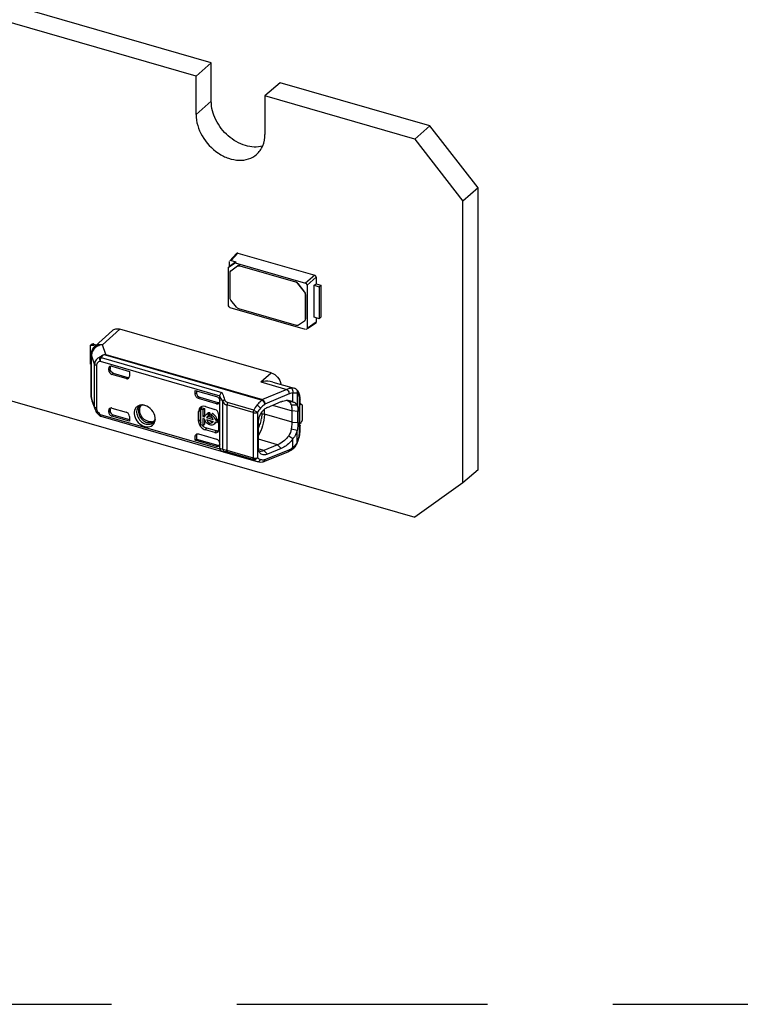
# Model space of a CAD drawing. Header units: millimetres. Extents: x 0 to 210, y 0 to 297.
# Tile 39 of 59: x 120.08 to 125.65, y 207.68 to 215.29. Entities that reach past the tile are written whole.
import ezdxf

# ---------------------------------------------------------------- set-up
doc = ezdxf.new("R2010")
doc.units = ezdxf.units.MM
doc.header["$LTSCALE"] = 19.36
doc.linetypes.add('PHANTOM', pattern=[0.8, 0.45, -0.05, 0.1, -0.05, 0.1, -0.05])
doc.layers.get('0').update_dxf_attribs({"linetype": 'CONTINUOUS'})
doc.layers.add('DEFAULT_3', color=7, linetype='PHANTOM')

msp = doc.modelspace()

# ---------------------------------------------------------------- linework, layer by layer
at = {"color": 7, "linetype": 'Continuous'}
for p, q in [((54.71894, 231.19325), (123.13495, 211.44325)), ((121.56405, 214.95256), (106.6313, 219.26327)), ((121.4462, 214.85049), (106.51344, 219.1612)), ((121.56405, 214.95256), (121.4462, 214.85049)), ((121.56405, 214.65563), (121.56405, 214.95256)), ((121.4462, 214.55357), (121.4462, 214.85049)), ((122.09604, 214.79898), (121.97818, 214.69692)), ((123.2528, 214.46506), (122.09604, 214.79898)), ((123.13495, 214.36299), (121.97818, 214.69692)), ((121.97818, 214.69692), (121.97818, 214.39999)), ((123.2528, 214.46506), (123.13495, 214.36299)), ((123.62396, 213.98676), (123.2528, 214.46506)), ((123.13495, 214.36299), (123.5061, 213.88469)), ((123.62396, 213.98676), (123.5061, 213.88469)), ((123.62396, 211.80932), (123.62396, 213.98676)), ((123.5061, 211.70726), (123.5061, 213.88469)), ((121.75834, 213.48099), (121.70657, 213.42427)), ((121.71658, 213.42649), (121.76815, 213.48327)), ((121.71658, 213.42649), (121.75486, 213.41533)), ((121.76815, 213.48327), (122.36248, 213.3117)), ((121.6976, 213.37338), (121.7044, 213.37932)), ((121.69766, 213.37331), (121.74749, 213.40875)), ((121.69777, 213.07656), (121.69766, 213.37331)), ((121.70434, 213.37939), (121.70423, 213.41771)), ((121.75486, 213.41533), (121.70434, 213.37939)), ((121.71618, 213.34661), (121.71475, 213.34537)), ((121.71477, 213.34535), (121.71596, 213.34632)), ((121.71596, 213.34632), (121.76754, 213.38323)), ((121.75492, 213.41526), (121.74743, 213.40883)), ((121.74749, 213.40875), (122.29164, 213.25155)), ((121.78361, 213.38419), (122.2141, 213.25992)), ((121.78504, 213.38543), (122.21553, 213.26115)), ((121.70872, 213.1399), (121.70872, 213.33092)), ((122.36248, 213.3117), (122.29164, 213.25155)), ((122.30399, 213.23564), (122.37462, 213.29605)), ((122.37462, 213.29605), (122.37462, 213.24632)), ((122.2316, 213.24762), (122.28294, 213.18145)), ((122.28437, 213.18269), (122.23303, 213.24885)), ((122.30399, 213.23564), (122.30399, 212.90156)), ((122.35903, 213.23416), (122.37462, 213.24632)), ((122.35903, 213.23416), (122.39653, 213.22334)), ((122.35903, 212.98673), (122.35903, 213.23416)), ((122.37462, 213.24632), (122.41096, 213.23583)), ((122.39653, 213.22334), (122.41096, 213.23583)), ((122.39653, 213.22334), (122.39653, 212.9759)), ((122.41096, 213.23583), (122.41096, 212.9884)), ((121.75935, 213.0644), (121.71596, 213.12031)), ((122.29019, 213.16186), (122.29019, 212.97324)), ((122.29162, 213.1631), (122.29162, 212.97447)), ((122.29164, 212.89277), (121.71013, 213.06064)), ((122.22087, 212.92392), (121.77685, 213.0521)), ((122.39653, 212.9759), (122.35903, 212.98673)), ((122.37462, 212.98223), (122.37462, 212.94916)), ((122.39653, 212.9759), (122.41096, 212.9884)), ((122.02657, 212.55768), (120.85812, 212.89498)), ((122.28294, 212.95783), (122.23836, 212.92612)), ((122.28414, 212.9588), (122.28294, 212.95783)), ((122.28558, 212.96002), (122.28415, 212.95878)), ((122.37462, 212.94916), (122.30399, 212.90156)), ((122.37085, 212.94157), (122.30643, 212.89796)), ((120.66637, 212.76442), (120.80065, 212.88515)), ((120.62926, 212.77032), (120.64355, 212.78269)), ((120.62926, 212.77032), (120.63202, 212.77135)), ((120.62926, 212.77032), (120.62926, 212.62804)), ((120.64782, 212.77115), (120.66674, 212.76569)), ((120.65853, 212.78043), (120.67794, 212.77482)), ((120.63796, 212.37075), (120.63796, 212.70068)), ((120.7721, 212.57753), (120.7721, 212.59058)), ((120.78281, 212.5998), (120.78281, 212.58681)), ((120.79684, 212.60818), (120.93293, 212.5689)), ((120.90819, 212.5135), (120.79684, 212.54564)), ((120.80756, 212.55492), (120.91858, 212.52287)), ((120.93293, 212.5689), (120.93293, 212.5311)), ((121.94884, 212.4882), (121.94738, 212.4879)), ((121.94738, 212.4879), (122.14627, 212.43049)), ((122.03975, 212.48693), (122.2036, 212.43963)), ((121.44018, 212.42247), (121.60514, 212.37485)), ((121.44018, 212.39213), (121.44018, 212.42247)), ((121.45121, 212.4002), (121.44018, 212.39213)), ((121.45121, 212.41928), (121.45121, 212.4002)), ((121.60514, 212.31975), (121.46493, 212.36022)), ((121.47597, 212.36909), (121.61585, 212.32871)), ((121.62988, 211.97264), (121.62988, 212.37789)), ((120.64295, 212.34195), (120.66731, 212.27369)), ((120.79684, 212.28584), (120.90819, 212.25369)), ((121.01907, 212.30215), (121.01901, 212.3021)), ((121.48379, 212.27855), (121.4945, 212.28783)), ((121.4945, 212.28783), (121.5109, 212.2831)), ((121.50018, 212.27382), (121.5109, 212.2831)), ((121.5109, 212.2831), (121.5109, 212.23018)), ((121.51853, 212.29728), (121.59276, 212.27585)), ((121.99868, 212.29083), (122.1037, 212.33526)), ((122.18294, 212.30964), (122.22669, 212.30998)), ((122.24799, 212.31644), (122.24932, 212.31848)), ((122.25807, 212.31662), (122.24799, 212.30789)), ((122.24799, 212.14323), (122.24799, 212.31644)), ((122.24932, 212.31848), (122.25005, 212.32055)), ((122.25022, 212.32214), (122.25022, 212.35171)), ((122.25807, 212.31662), (122.26521, 212.31043)), ((122.26521, 212.31043), (122.26521, 212.1929)), ((120.67368, 212.25981), (120.67908, 212.25127)), ((120.71165, 212.22219), (121.64059, 211.95402)), ((120.7721, 212.25518), (120.7721, 212.26824)), ((120.78281, 212.27751), (120.78281, 212.26453)), ((120.93293, 212.18401), (120.79684, 212.2233)), ((120.80756, 212.23264), (120.93293, 212.19645)), ((120.93293, 212.22181), (120.93293, 212.18401)), ((121.46577, 212.18552), (121.46577, 212.25975)), ((121.47976, 212.19385), (121.47976, 212.26809)), ((121.48379, 212.27855), (121.50018, 212.27382)), ((121.48379, 212.15632), (121.48379, 212.27855)), ((121.50018, 212.27382), (121.50018, 212.2209)), ((121.50018, 212.2209), (121.5109, 212.23018)), ((121.50018, 212.2209), (121.51285, 212.21724)), ((121.51285, 212.20085), (121.50018, 212.20451)), ((121.50018, 212.20451), (121.50018, 212.15159)), ((121.5109, 212.23018), (121.51615, 212.22866)), ((121.52822, 212.21281), (121.53893, 212.22209)), ((121.52822, 212.21281), (121.57932, 212.19805)), ((121.53294, 212.24294), (121.53011, 212.24049)), ((121.53893, 212.22209), (121.57082, 212.21288)), ((121.54353, 212.24064), (121.55424, 212.24992)), ((121.54353, 212.24064), (121.54353, 212.22499)), ((121.54353, 212.22499), (121.55424, 212.23427)), ((121.55424, 212.24992), (121.55424, 212.23427)), ((121.56401, 212.23473), (121.57472, 212.24401)), ((121.56401, 212.21908), (121.56401, 212.23473)), ((121.56745, 212.21633), (121.56401, 212.21908)), ((121.62078, 212.23975), (121.62078, 212.11603)), ((122.18898, 212.17806), (122.18898, 212.26466)), ((122.23341, 212.17368), (122.23341, 212.26028)), ((121.12234, 212.1829), (121.12229, 212.18285)), ((121.50018, 212.15159), (121.48379, 212.15632)), ((121.50018, 212.15159), (121.5109, 212.16087)), ((121.5109, 212.20085), (121.5109, 212.16087)), ((121.52822, 212.19641), (121.57932, 212.18166)), ((121.60348, 212.10865), (121.52925, 212.13008)), ((121.56448, 212.17968), (121.56066, 212.18114)), ((121.57782, 212.17858), (121.57932, 212.18166)), ((121.59603, 212.17009), (121.59221, 212.16678)), ((121.59468, 212.19362), (121.6054, 212.2029)), ((121.59468, 212.19362), (121.60751, 212.18992)), ((121.60751, 212.17352), (121.59468, 212.17723)), ((121.6054, 212.2029), (121.61822, 212.1992)), ((121.61822, 212.1992), (121.60751, 212.18992)), ((121.60751, 212.18992), (121.60751, 212.17352)), ((121.60751, 212.17352), (121.61822, 212.1828)), ((121.61822, 212.1992), (121.61822, 212.1828)), ((121.92744, 211.97487), (121.92744, 212.1852)), ((122.24799, 212.16561), (122.25807, 212.17434)), ((122.25022, 212.11903), (122.25022, 212.14323)), ((122.26521, 212.1929), (122.25807, 212.17434)), ((121.45121, 212.07775), (121.44018, 212.06793)), ((121.44018, 212.03758), (121.44018, 212.06793)), ((121.45121, 212.07775), (121.45121, 212.04683)), ((121.45157, 212.08153), (121.45122, 212.07775)), ((121.46101, 212.08635), (121.46493, 212.08553)), ((121.46493, 212.08553), (121.60514, 212.04506)), ((121.59276, 212.0961), (121.51853, 212.11753)), ((121.60741, 212.10783), (121.60348, 212.10865)), ((121.62042, 212.11168), (121.62078, 212.11603)), ((122.16215, 212.0716), (122.19478, 212.05046)), ((122.22671, 212.11243), (122.18294, 212.1226)), ((121.44018, 212.03758), (121.45121, 212.04683)), ((121.6051, 211.98997), (121.44018, 212.03758)), ((121.45121, 212.04683), (121.61581, 211.99932)), ((122.07585, 212.00163), (121.97102, 211.95804)), ((122.21679, 211.99473), (122.22226, 212.00369)), ((121.64064, 211.95421), (121.64361, 211.95287)), ((121.64361, 211.95287), (121.6515, 211.94985)), ((121.6515, 211.94985), (121.65472, 211.94886)), ((121.65471, 211.94886), (121.91813, 211.87282)), ((121.97103, 211.95804), (121.99876, 211.92898)), ((121.97117, 211.87245), (122.15725, 211.94879)), ((122.10389, 211.97279), (121.99876, 211.92898)), ((123.62396, 211.80932), (123.5061, 211.70726)), ((123.5061, 211.70726), (123.13495, 211.44325))]:
    msp.add_line(p, q, dxfattribs=at)
at = {"color": 9, "linetype": 'Continuous'}
for p, q in [((121.56405, 214.65563), (121.4462, 214.55357)), ((121.71596, 213.34632), (121.71739, 213.34756)), ((121.76611, 213.38199), (121.76754, 213.38323)), ((121.78361, 213.38419), (121.78504, 213.38543)), ((122.2141, 213.25992), (122.21553, 213.26115)), ((122.2316, 213.24762), (122.23303, 213.24885)), ((122.28294, 213.18145), (122.28437, 213.18269)), ((122.29019, 213.16186), (122.29162, 213.1631)), ((122.29019, 212.97324), (122.29162, 212.97447)), ((120.85812, 212.89498), (120.72314, 212.77481)), ((120.65853, 212.78043), (120.64782, 212.77115)), ((120.7492, 212.70027), (120.72314, 212.77481)), ((120.66328, 212.62435), (120.63927, 212.69324)), ((120.63927, 212.36331), (120.63927, 212.69324)), ((120.71322, 212.67611), (121.64518, 212.40708)), ((120.74608, 212.69691), (121.95708, 212.34733)), ((120.7492, 212.70027), (121.9602, 212.35069)), ((120.66328, 212.29603), (120.66328, 212.62435)), ((120.67713, 212.61446), (120.67713, 212.28613)), ((120.70529, 212.64707), (121.63006, 212.38012)), ((120.78281, 212.5998), (120.7721, 212.59058)), ((120.7721, 212.57753), (120.78281, 212.58681)), ((120.79684, 212.54564), (120.80756, 212.55492)), ((120.90819, 212.5135), (120.91858, 212.52287)), ((121.94738, 212.4879), (122.02657, 212.55768)), ((120.66328, 212.29603), (120.63927, 212.36331)), ((121.47597, 212.36909), (121.46493, 212.36022)), ((122.14627, 212.43049), (121.9602, 212.35069)), ((122.16478, 212.3949), (121.97869, 212.31511)), ((122.19489, 212.3341), (122.19489, 212.40252)), ((122.22673, 212.40225), (122.22669, 212.30998)), ((120.66433, 212.29402), (120.66328, 212.29603)), ((121.60514, 212.31975), (121.61585, 212.32871)), ((121.65098, 212.33786), (121.65098, 211.96841)), ((121.88837, 212.25104), (121.68549, 212.30961)), ((121.68549, 212.30961), (121.68549, 211.95932)), ((121.89154, 212.26934), (121.68867, 212.32791)), ((122.03786, 212.30741), (122.18898, 212.26466)), ((122.24639, 212.11189), (122.24639, 212.34457)), ((120.70529, 212.23727), (121.63006, 211.97031)), ((120.70542, 212.23396), (120.70529, 212.23726)), ((120.78281, 212.27751), (120.7721, 212.26824)), ((120.78281, 212.26453), (120.7721, 212.25518)), ((120.80756, 212.23264), (120.79684, 212.2233)), ((121.47976, 212.26809), (121.46577, 212.25975)), ((121.88837, 212.25104), (121.88837, 211.90075)), ((121.92102, 212.25247), (121.92102, 211.90218)), ((121.95346, 212.23998), (121.94311, 212.23875)), ((121.95354, 212.24202), (121.95354, 212.25443)), ((121.97534, 212.23849), (121.97524, 212.23508)), ((121.97534, 212.23849), (121.97534, 212.27679)), ((122.18898, 212.17806), (121.97534, 212.23849)), ((122.23341, 212.26028), (122.18898, 212.26466)), ((121.47976, 212.19385), (121.46577, 212.18552)), ((121.51853, 212.11753), (121.52925, 212.13008)), ((122.18898, 212.17806), (122.23341, 212.17368)), ((121.60348, 212.10865), (121.59276, 212.0961)), ((122.22671, 212.0201), (122.22668, 212.1126)), ((121.6051, 211.98997), (121.61581, 211.99932)), ((122.07585, 212.00163), (121.92744, 212.04577)), ((122.07584, 212.00163), (122.10389, 211.97279)), ((122.19488, 211.98193), (122.1949, 212.05035)), ((121.65098, 211.96841), (121.6787, 211.96123)), ((121.66304, 211.95031), (121.66677, 211.94822)), ((121.68549, 211.95932), (121.88837, 211.90075)), ((121.68867, 211.94652), (121.89155, 211.88795)), ((121.97102, 211.95804), (121.92628, 211.97134)), ((121.97869, 211.88794), (122.16477, 211.96428))]:
    msp.add_line(p, q, dxfattribs=at)
at = {"color": 7, "linetype": 'Continuous'}
for points in [[(122.21741, 212.43345), (122.21156, 212.43666), (122.20529, 212.43912), (122.20349, 212.43966)], [(121.62988, 212.37789), (121.62988, 212.37828), (121.6299, 212.37866), (121.62992, 212.37904), (121.62996, 212.37941), (121.63, 212.37977), (121.63006, 212.38012)], [(120.66735, 212.27358), (120.66933, 212.26856), (120.67368, 212.25981)], [(120.67908, 212.25127), (120.68544, 212.24308), (120.69269, 212.23534), (120.70074, 212.22812), (120.70162, 212.22741)], [(122.19395, 211.97025), (122.19693, 211.97263), (122.20406, 211.97918)], [(122.20406, 211.97918), (122.2107, 211.98655), (122.21679, 211.99473)], [(122.22226, 212.00369), (122.22708, 212.01335), (122.22834, 212.01624)], [(121.63006, 211.97031), (121.63, 211.97069), (121.62996, 211.97108), (121.62992, 211.97147), (121.6299, 211.97185), (121.62988, 211.97225), (121.62988, 211.97264)], [(121.91836, 211.87275), (121.91987, 211.87234), (121.93147, 211.86999), (121.94371, 211.86904), (121.95646, 211.86955), (121.96515, 211.87072)]]:
    msp.add_lwpolyline(points, dxfattribs=at)
for centre, radius, start, end in [((122.2702, 212.97447), 0.02142, 351.555779, 0.008136), ((120.63908, 212.7409), 0.03148, 73.889915, 80.063406), ((120.63222, 212.68944), 0.09472, 73.868181, 75.80739), ((120.7237, 212.70068), 0.08574, 168.161705, 179.99763), ((122.18845, 212.38824), 0.05369, 50.077069, 57.341983), ((120.7237, 212.37076), 0.08573, 180.003027, 199.622203), ((122.18637, 212.38582), 0.05688, 42.707543, 50.035519), ((122.14252, 212.34905), 0.10357, 8.337369, 13.291218), ((122.08852, 212.35338), 0.16165, 3.444439, 7.366493), ((122.06353, 212.35183), 0.18669, 359.962732, 3.457575), ((120.78873, 212.27045), 0.01618, 125.423139, 130.861557), ((121.02736, 212.24546), 0.0641, 95.14928, 103.265709), ((121.0356, 212.28191), 0.02613, 120.664993, 129.251432), ((121.03868, 212.25618), 0.05262, 103.106882, 111.634933), ((121.02796, 212.23849), 0.07111, 86.793259, 95.131462), ((121.02763, 212.23155), 0.07805, 82.354771, 86.833636), ((121.02713, 212.22756), 0.08207, 80.562777, 82.377488), ((121.02621, 212.22252), 0.0872, 73.85237, 80.515789), ((121.50234, 212.26232), 0.03693, 108.160416, 115.635921), ((121.50274, 212.26117), 0.03815, 106.146848, 108.185378), ((121.50261, 212.24218), 0.05735, 73.879097, 78.305152), ((122.12217, 212.26976), 0.07811, 66.965024, 74.455837), ((122.12257, 212.27081), 0.07698, 59.052989, 66.93708), ((120.99424, 199.22521), 13.16328, 84.767359, 84.910005), ((122.2426, 212.32214), 0.00762, 347.959803, 359.975196), ((120.71958, 212.24964), 0.02857, 231.098719, 253.901794), ((121.04642, 212.20147), 0.08532, 359.747144, 6.565119), ((121.54259, 212.20966), 0.03091, 130.306922, 137.388717), ((121.54489, 212.2069), 0.01769, 149.239765, 160.505766), ((121.55394, 212.21819), 0.0319, 127.224152, 130.319877), ((121.54582, 212.20662), 0.01852, 97.106772, 108.022371), ((121.55252, 212.20315), 0.0465, 56.380397, 61.480331), ((121.53526, 212.18225), 0.07372, 36.640242, 42.26399), ((121.0984, 212.23248), 0.05354, 275.30104, 283.504801), ((121.0923, 212.21569), 0.04448, 310.033675, 312.400655), ((121.06229, 212.20049), 0.06939, 345.065326, 352.74002), ((121.05777, 212.20113), 0.07396, 352.690291, 354.924847), ((121.05353, 212.20147), 0.07822, 354.94884, 359.71767), ((121.54361, 212.19225), 0.07902, 206.437516, 217.859607), ((121.5453, 212.19349), 0.08111, 217.815731, 224.602656), ((121.54348, 212.19605), 0.06394, 194.053646, 200.914294), ((121.57063, 212.20103), 0.02221, 253.936897, 263.965235), ((121.57072, 212.20196), 0.02315, 263.988036, 273.549788), ((121.56763, 212.18122), 0.02701, 308.317369, 310.891417), ((121.57818, 212.19068), 0.02725, 310.906272, 318.784096), ((121.57775, 212.19106), 0.02782, 318.793437, 325.82332), ((122.24338, 212.14861), 0.00685, 347.286854, 359.978248), ((122.0622, 212.11301), 0.1842, 356.307629, 359.652277), ((122.01607, 212.1202), 0.23418, 353.415319, 357.953364), ((122.04282, 212.11908), 0.2074, 357.997047, 359.986229), ((121.61331, 212.00527), 0.01609, 311.060365, 317.349997), ((121.99393, 212.11699), 0.25214, 337.40247, 342.823958), ((121.97237, 212.12407), 0.27775, 337.132578, 339.880062), ((121.96211, 212.12787), 0.28869, 339.871356, 342.537586), ((121.94764, 211.99607), 0.04217, 246.563858, 253.370403), ((122.10337, 212.08015), 0.14198, 292.300045, 295.075752), ((122.10035, 212.08661), 0.14911, 295.074741, 297.754633), ((122.09531, 212.09602), 0.15979, 297.784392, 302.891953), ((122.08938, 212.10535), 0.17084, 302.863371, 305.294739), ((122.08533, 212.11106), 0.17784, 305.293532, 307.656085)]:
    msp.add_arc(centre, radius, start, end, dxfattribs=at)
at = {"color": 9, "linetype": 'Continuous'}
for centre, radius, start, end in [((120.70515, 212.69312), 0.06589, 173.50237, 179.896461), ((122.17446, 212.42555), 0.01662, 59.07577, 66.924834), ((122.20395, 212.41286), 0.02452, 52.244104, 56.787777), ((120.70371, 212.36338), 0.06445, 180.056542, 193.762326), ((121.24569, 212.14917), 0.44712, 29.782926, 30.766713), ((121.26118, 212.1579), 0.42934, 24.780969, 29.797712), ((120.70217, 212.36308), 0.06288, 193.833968, 199.639149), ((120.68652, 212.31873), 0.03393, 247.5917, 253.93055), ((121.71897, 212.2377), 0.23486, 342.689295, 352.074523), ((121.92818, 212.24202), 0.02535, 355.378714, 359.99122), ((121.70941, 212.24066), 0.24487, 332.937467, 342.693362), ((122.10306, 212.10117), 0.15049, 305.279952, 307.59852), ((122.13965, 212.05972), 0.09544, 315.214711, 320.191641), ((122.13805, 212.06103), 0.09751, 320.198554, 325.131473), ((121.66338, 211.9788), 0.03117, 253.866097, 257.924593), ((121.5456, 211.47419), 0.50489, 73.914996, 74.715779), ((121.67104, 211.88614), 0.06289, 73.725624, 79.882811), ((122.12102, 212.07062), 0.11499, 292.368022, 295.14484), ((121.96387, 211.97306), 0.08639, 274.187406, 275.851247), ((121.96331, 211.97818), 0.09154, 275.872325, 279.67181), ((121.94893, 211.89329), 0.03024, 342.482044, 349.798455)]:
    msp.add_arc(centre, radius, start, end, dxfattribs=at)
at = {"color": 7, "linetype": 'Continuous'}
for centre, major_axis, ratio, start_param, end_param in [((121.71662, 213.41409), (-0.00937, 0.01084), 0.7477192, -0.8547567, 0.0883516), ((122.2916, 213.23917), (0.00936, -0.01079), 0.7522872, 0.7144696, 2.282189), ((122.2916, 212.90517), (-0.00937, 0.01084), 0.7477192, -3.2299538, -2.4286299), ((120.79684, 212.58344), (-0.0187, 0.0216), 0.7500007, 5.4261241, 6.9969205), ((120.80756, 212.59265), (-0.0187, 0.0216), 0.7500007, 0.5547404, 0.7137351), ((120.90819, 212.53825), (0.01871, -0.0216), 0.7499837, -0.8573411, 0.7134552), ((120.91858, 212.54762), (0.01871, -0.0216), 0.7499837, -0.8573411, -0.3180274), ((121.60514, 212.3445), (-0.0187, 0.0216), 0.7500163, -3.9983954, -2.4275991), ((121.61585, 212.35345), (-0.0187, 0.0216), 0.7500163, -3.9983954, -3.4884193), ((122.25379, 212.3096), (0.03555, -0.01624), 0.2087122, 1.5459568, 1.6595662), ((120.79684, 212.24804), (-0.0187, 0.0216), 0.7500007, 0.7137351, 2.2845315), ((120.80756, 212.25738), (-0.0187, 0.0216), 0.7500007, 0.7137351, 2.2845315), ((120.90819, 212.22895), (0.01871, -0.0216), 0.7499837, 0.713455, 2.2842515), ((121.60514, 212.02031), (-0.0187, 0.0216), 0.7500163, -2.427599, -0.8568027)]:
    msp.add_ellipse(centre, major_axis=major_axis, ratio=ratio, start_param=start_param, end_param=end_param, dxfattribs=at)
for points, knots in [([(121.96022, 214.30931), (121.91755, 214.29768), (121.81726, 214.30468), (121.68757, 214.38233), (121.59197, 214.50476), (121.56405, 214.60671), (121.56405, 214.65563)], [0, 0, 0, 0, 0.225309, 0.4826788, 0.7507851, 1, 1, 1, 1]), ([(121.4462, 214.55357), (121.4462, 214.49619), (121.48416, 214.37743), (121.58877, 214.26612), (121.69463, 214.21237), (121.77552, 214.19593), (121.85195, 214.20511), (121.89556, 214.22927), (121.91326, 214.2446)], [0, 0, 0, 0, 0.2569343, 0.5308023, 0.6620264, 0.7836227, 0.8951218, 1, 1, 1, 1]), ([(121.91326, 214.2446), (121.93412, 214.26266), (121.96848, 214.31173), (121.97818, 214.37011), (121.97818, 214.4)], [0, 0, 0, 0, 0.4799947, 1, 1, 1, 1]), ([(121.76611, 213.38199), (121.76966, 213.38451), (121.77618, 213.38573), (121.78204, 213.38464), (121.78361, 213.38419)], [0, 0, 0, 0, 0.727298, 1, 1, 1, 1]), ([(121.78504, 213.38543), (121.78347, 213.38588), (121.77761, 213.38697), (121.77109, 213.38575), (121.76754, 213.38323)], [0, 0, 0, 0, 0.272702, 1, 1, 1, 1]), ([(120.80065, 212.88515), (120.80772, 212.89151), (120.82719, 212.9003), (120.84797, 212.89801), (120.85812, 212.89498)], [0, 0, 0, 0, 0.4730278, 1, 1, 1, 1]), ([(122.23836, 212.92612), (122.23482, 212.9236), (122.2283, 212.92238), (122.22243, 212.92347), (122.22087, 212.92392)], [0, 0, 0, 0, 0.727298, 1, 1, 1, 1]), ([(120.64355, 212.78269), (120.64422, 212.78279), (120.64824, 212.78296), (120.65221, 212.78208), (120.65544, 212.78126)], [0, 0, 0, 0, 0.1697647, 1, 1, 1, 1]), ([(120.74608, 212.69691), (120.74246, 212.69698), (120.73514, 212.69706), (120.72303, 212.68974), (120.71689, 212.68159), (120.71323, 212.67611)], [0, 0, 0, 0, 0.2647794, 0.5182695, 1, 1, 1, 1]), ([(122.02657, 212.55768), (122.04583, 212.55212), (122.08047, 212.52768), (122.09854, 212.48922), (122.10044, 212.46942)], [0, 0, 0, 0, 0.5017259, 1, 1, 1, 1]), ([(122.03975, 212.48693), (122.03281, 212.48894), (122.00282, 212.49492), (121.97162, 212.49286), (121.94884, 212.4882)], [0, 0, 0, 0, 0.2371069, 1, 1, 1, 1]), ([(122.14721, 212.43094), (122.15002, 212.43228), (122.1608, 212.43696), (122.17237, 212.44), (122.18098, 212.44084)], [0, 0, 0, 0, 0.2646662, 1, 1, 1, 1]), ([(121.63006, 212.38012), (121.63045, 212.38249), (121.63348, 212.39248), (121.63937, 212.4016), (121.64518, 212.40708)], [0, 0, 0, 0, 0.2318957, 1, 1, 1, 1]), ([(122.24332, 212.37286), (122.24254, 212.37615), (122.23939, 212.38695), (122.23338, 212.39783), (122.22673, 212.40225)], [0, 0, 0, 0, 0.2972889, 1, 1, 1, 1]), ([(122.24884, 212.37411), (122.2484, 212.37752), (122.24626, 212.39042), (122.24208, 212.40312), (122.23739, 212.41155)], [0, 0, 0, 0, 0.2631739, 1, 1, 1, 1]), ([(120.79684, 212.28584), (120.79527, 212.28629), (120.78942, 212.28748), (120.78289, 212.28616), (120.77935, 212.28364)], [0, 0, 0, 0, 0.2733776, 1, 1, 1, 1]), ([(121.01265, 212.30786), (121.00497, 212.30604), (120.99018, 212.29927), (120.96868, 212.27288), (120.96704, 212.2236), (120.9966, 212.17264), (121.03146, 212.1492), (121.05047, 212.14371)], [0, 0, 0, 0, 0.1084073, 0.21572, 0.4523772, 0.728091, 1, 1, 1, 1]), ([(121.00622, 212.29737), (120.99791, 212.29045), (120.98559, 212.26856), (120.98874, 212.2302), (121.00811, 212.19402), (121.02982, 212.17534), (121.04208, 212.16861)], [0, 0, 0, 0, 0.2121371, 0.4545036, 0.7257028, 1, 1, 1, 1]), ([(121.01901, 212.3021), (121.01012, 212.2948), (120.9977, 212.27026), (121.00508, 212.22927), (121.02994, 212.19333), (121.05596, 212.17737), (121.06977, 212.17338)], [0, 0, 0, 0, 0.2124353, 0.460204, 0.7346667, 1, 1, 1, 1]), ([(121.07904, 212.18169), (121.05598, 212.18835), (121.01719, 212.21998), (121.00688, 212.27185), (121.01529, 212.29194)], [0, 0, 0, 0, 0.5242783, 1, 1, 1, 1]), ([(121.03877, 212.30887), (121.0371, 212.3088), (121.0314, 212.30826), (121.02577, 212.30646), (121.02228, 212.30439)], [0, 0, 0, 0, 0.2917324, 1, 1, 1, 1]), ([(121.13118, 212.21122), (121.12874, 212.23265), (121.10881, 212.27398), (121.07127, 212.30027), (121.05047, 212.30627)], [0, 0, 0, 0, 0.4989945, 1, 1, 1, 1]), ([(121.99866, 212.29098), (121.98908, 212.28679), (121.95214, 212.26301), (121.92827, 212.21839), (121.9273, 212.18516)], [0, 0, 0, 0, 0.2392174, 1, 1, 1, 1]), ([(121.9602, 212.35069), (121.96285, 212.3491), (121.973, 212.33976), (121.97862, 212.32566), (121.97869, 212.31511)], [0, 0, 0, 0, 0.2268867, 1, 1, 1, 1]), ([(122.10371, 212.33512), (122.10827, 212.33706), (122.12563, 212.34347), (122.14451, 212.34662), (122.15806, 212.34556)], [0, 0, 0, 0, 0.2670066, 1, 1, 1, 1]), ([(122.18898, 212.26466), (122.18898, 212.26885), (122.18852, 212.28399), (122.18629, 212.29919), (122.18294, 212.30964)], [0, 0, 0, 0, 0.2763101, 1, 1, 1, 1]), ([(122.19489, 212.3341), (122.20172, 212.33197), (122.21467, 212.32651), (122.22367, 212.31548), (122.22667, 212.30971)], [0, 0, 0, 0, 0.5238618, 1, 1, 1, 1]), ([(122.22669, 212.30998), (122.22785, 212.30642), (122.23212, 212.2902), (122.23341, 212.2733), (122.23341, 212.26028)], [0, 0, 0, 0, 0.223098, 1, 1, 1, 1]), ([(121.56401, 212.23473), (121.57176, 212.23053), (121.58465, 212.21804), (121.59308, 212.20209), (121.59468, 212.19362)], [0, 0, 0, 0, 0.505406, 1, 1, 1, 1]), ([(121.05047, 212.14371), (121.06652, 212.13908), (121.10271, 212.13841), (121.12536, 212.16773), (121.12934, 212.18261)], [0, 0, 0, 0, 0.5204917, 1, 1, 1, 1]), ([(121.11436, 212.16964), (121.10751, 212.16394), (121.08919, 212.1562), (121.06981, 212.15828), (121.06029, 212.16103)], [0, 0, 0, 0, 0.4736962, 1, 1, 1, 1]), ([(121.12091, 212.18164), (121.11445, 212.17621), (121.09713, 212.16882), (121.07877, 212.17078), (121.06977, 212.17338)], [0, 0, 0, 0, 0.4736521, 1, 1, 1, 1]), ([(121.12234, 212.1829), (121.12344, 212.1839), (121.1282, 212.18909), (121.13079, 212.19601), (121.13181, 212.20144)], [0, 0, 0, 0, 0.2111621, 1, 1, 1, 1]), ([(121.55377, 212.1704), (121.55559, 212.16987), (121.56247, 212.16881), (121.56982, 212.17103), (121.57378, 212.17415)], [0, 0, 0, 0, 0.2734683, 1, 1, 1, 1]), ([(121.58438, 212.16004), (121.58242, 212.15849), (121.57322, 212.15306), (121.56151, 212.15327), (121.55377, 212.1555)], [0, 0, 0, 0, 0.2362971, 1, 1, 1, 1]), ([(122.18294, 212.1226), (122.18393, 212.12736), (122.18725, 212.14567), (122.18898, 212.16431), (122.18898, 212.17806)], [0, 0, 0, 0, 0.2613525, 1, 1, 1, 1]), ([(121.59276, 212.0961), (121.59729, 212.09479), (121.60682, 212.09412), (121.61482, 212.09982), (121.61718, 212.10333)], [0, 0, 0, 0, 0.5267835, 1, 1, 1, 1]), ([(122.16218, 212.07157), (122.15625, 212.06362), (122.13245, 212.03501), (122.10138, 212.01148), (122.07585, 212.00163)], [0, 0, 0, 0, 0.2660948, 1, 1, 1, 1]), ([(122.23482, 212.04253), (122.23634, 212.04741), (122.24165, 212.0666), (122.24507, 212.08637), (122.24602, 212.10115)], [0, 0, 0, 0, 0.2567444, 1, 1, 1, 1]), ([(121.62388, 211.99315), (121.62033, 211.99006), (121.61318, 211.98821), (121.60682, 211.98947), (121.6051, 211.98997)], [0, 0, 0, 0, 0.7244538, 1, 1, 1, 1]), ([(122.1949, 212.05035), (122.18888, 212.0415), (122.16387, 212.01017), (122.13102, 211.98427), (122.10391, 211.97287)], [0, 0, 0, 0, 0.2669423, 1, 1, 1, 1]), ([(121.63006, 211.97031), (121.63033, 211.96847), (121.63186, 211.96214), (121.63631, 211.95621), (121.64055, 211.95423)], [0, 0, 0, 0, 0.2846335, 1, 1, 1, 1]), ([(121.93789, 211.93984), (121.93619, 211.94211), (121.92971, 211.95266), (121.9274, 211.96537), (121.92732, 211.97484)], [0, 0, 0, 0, 0.2307779, 1, 1, 1, 1]), ([(121.99873, 211.92886), (121.98792, 211.92469), (121.96532, 211.91972), (121.94402, 211.93166), (121.93789, 211.93984)], [0, 0, 0, 0, 0.5313652, 1, 1, 1, 1]), ([(121.97869, 211.88794), (121.97868, 211.88612), (121.97828, 211.88036), (121.97495, 211.874), (121.97117, 211.87245)], [0, 0, 0, 0, 0.3075411, 1, 1, 1, 1])]:
    msp.add_open_spline(points, degree=3, knots=knots, dxfattribs=at)
for points in [[(121.76814, 213.48327), (121.76491, 213.48415), (121.76059, 213.48348), (121.75833, 213.48099)], [(121.70872, 213.33092), (121.70872, 213.33614), (121.71085, 213.3419), (121.71476, 213.34536)], [(122.37462, 213.29605), (122.37451, 213.30265), (122.36879, 213.30977), (122.36247, 213.3117)], [(122.2141, 213.25992), (122.22095, 213.25794), (122.22723, 213.25325), (122.2316, 213.24762)], [(122.23303, 213.24885), (122.22866, 213.25449), (122.22238, 213.25918), (122.21553, 213.26115)], [(121.71596, 213.12031), (121.71169, 213.12581), (121.70872, 213.13294), (121.70872, 213.1399)], [(122.28294, 213.18145), (122.28721, 213.17595), (122.29019, 213.16883), (122.29019, 213.16186)], [(122.29162, 213.1631), (122.29162, 213.17006), (122.28864, 213.17719), (122.28437, 213.18269)], [(121.71013, 213.06064), (121.70367, 213.0625), (121.69777, 213.06984), (121.69777, 213.07656)], [(121.77685, 213.0521), (121.77, 213.05408), (121.76372, 213.05877), (121.75935, 213.0644)], [(122.29019, 212.97324), (122.29019, 212.96802), (122.28805, 212.96225), (122.28414, 212.95879)], [(122.37086, 212.94156), (122.3732, 212.94314), (122.37457, 212.94633), (122.37462, 212.94916)], [(120.63202, 212.77135), (120.63601, 212.77254), (120.64041, 212.77263), (120.64452, 212.77191)], [(120.63979, 212.71827), (120.64343, 212.73565), (120.65317, 212.75255), (120.66637, 212.76442)], [(120.63796, 212.621), (120.6348, 212.62298), (120.63185, 212.62535), (120.62926, 212.62804)], [(120.80756, 212.55492), (120.79463, 212.55865), (120.78281, 212.57336), (120.78281, 212.58681)], [(120.7721, 212.57753), (120.7721, 212.56408), (120.78392, 212.54937), (120.79684, 212.54564)], [(121.46493, 212.36022), (121.452, 212.36396), (121.44018, 212.37867), (121.44018, 212.39213)], [(121.45122, 212.4002), (121.45164, 212.38695), (121.46324, 212.37276), (121.47597, 212.36909)], [(121.60514, 212.37485), (121.6106, 212.37327), (121.61569, 212.36998), (121.61968, 212.36592)], [(121.61968, 212.36592), (121.62376, 212.36178), (121.62701, 212.35654), (121.62867, 212.35096)], [(122.23739, 212.41155), (122.23482, 212.41615), (122.23174, 212.42053), (122.22816, 212.4244)], [(122.24639, 212.34457), (122.24636, 212.35109), (122.24595, 212.35762), (122.245, 212.36407)], [(120.77814, 212.28269), (120.77419, 212.27927), (120.7721, 212.27346), (120.7721, 212.26824)], [(120.78281, 212.27751), (120.78281, 212.28043), (120.78335, 212.28344), (120.78454, 212.2861)], [(121.01928, 212.30509), (121.01458, 212.30322), (121.01011, 212.3006), (121.00622, 212.29737)], [(121.01529, 212.29194), (121.01728, 212.2967), (121.02006, 212.30122), (121.02349, 212.30507)], [(121.48636, 212.29562), (121.47927, 212.29222), (121.47316, 212.28593), (121.4698, 212.27881)], [(121.47976, 212.26809), (121.47976, 212.27602), (121.48188, 212.28442), (121.4864, 212.29094)], [(121.4864, 212.29094), (121.48829, 212.29365), (121.4906, 212.2961), (121.49321, 212.29812)], [(121.51423, 212.29835), (121.50701, 212.29984), (121.49921, 212.29987), (121.49213, 212.29782)], [(121.62867, 212.35096), (121.62943, 212.34837), (121.62988, 212.34566), (121.62988, 212.34296)], [(121.95708, 212.34733), (121.95797, 212.34846), (121.95883, 212.34979), (121.96015, 212.35037)], [(122.15806, 212.34556), (122.17087, 212.34455), (122.18402, 212.34098), (122.19489, 212.3341)], [(122.18298, 212.30961), (122.17942, 212.32047), (122.17183, 212.33075), (122.16216, 212.33684)], [(121.4698, 212.27881), (121.46703, 212.27294), (121.46577, 212.26625), (121.46577, 212.25975)], [(121.51285, 212.21724), (121.51389, 212.22215), (121.51644, 212.22689), (121.51984, 212.23059)], [(121.52259, 212.23323), (121.52823, 212.23802), (121.53613, 212.24091), (121.54353, 212.24064)], [(121.53357, 212.22056), (121.53205, 212.21925), (121.53072, 212.21768), (121.52969, 212.21595)], [(121.54009, 212.22423), (121.53772, 212.22346), (121.53546, 212.22219), (121.53357, 212.22056)], [(121.55424, 212.24992), (121.54738, 212.25017), (121.54011, 212.24774), (121.53465, 212.24359)], [(121.57932, 212.19805), (121.57727, 212.20503), (121.57284, 212.21146), (121.56745, 212.21633)], [(121.58981, 212.23183), (121.58638, 212.2356), (121.58252, 212.23906), (121.57827, 212.24188)], [(121.62078, 212.23975), (121.62078, 212.25498), (121.6074, 212.27163), (121.59276, 212.27585)], [(121.6054, 212.2029), (121.6038, 212.21135), (121.59954, 212.21934), (121.59441, 212.22624)], [(121.04208, 212.16861), (121.04784, 212.16545), (121.05397, 212.16286), (121.06029, 212.16103)], [(121.10335, 212.17917), (121.09524, 212.1784), (121.08686, 212.17943), (121.07904, 212.18169)], [(121.12594, 212.1869), (121.12139, 212.18389), (121.11621, 212.1817), (121.11091, 212.18042)], [(121.1243, 212.18105), (121.12163, 212.17677), (121.11824, 212.17287), (121.11436, 212.16964)], [(121.13184, 212.20131), (121.13064, 212.19421), (121.12813, 212.18715), (121.1243, 212.18105)], [(121.46577, 212.18552), (121.46577, 212.17575), (121.46852, 212.16583), (121.47286, 212.15707)], [(121.48146, 212.18052), (121.48037, 212.18487), (121.47976, 212.18937), (121.47976, 212.19385)], [(121.48756, 212.13652), (121.49606, 212.1279), (121.5069, 212.12089), (121.51853, 212.11753)], [(121.51028, 212.13934), (121.50488, 212.14314), (121.49997, 212.14771), (121.49577, 212.15279)], [(121.52925, 212.13008), (121.52249, 212.13203), (121.51603, 212.13529), (121.51028, 212.13934)], [(121.51662, 212.18895), (121.51493, 212.19275), (121.51362, 212.19676), (121.51285, 212.20085)], [(121.52316, 212.17771), (121.5206, 212.18121), (121.51838, 212.18499), (121.51662, 212.18895)], [(121.53704, 212.16384), (121.53174, 212.16768), (121.52702, 212.17243), (121.52316, 212.17771)], [(121.52822, 212.19641), (121.53164, 212.18475), (121.54209, 212.17377), (121.55377, 212.1704)], [(121.55377, 212.1555), (121.54778, 212.15723), (121.54208, 212.16017), (121.53704, 212.16384)], [(121.56066, 212.18114), (121.55784, 212.18247), (121.5552, 212.18423), (121.55278, 212.18621)], [(121.57871, 212.18023), (121.57661, 212.17945), (121.57438, 212.17899), (121.57215, 212.17885)], [(121.57378, 212.17415), (121.57535, 212.17538), (121.57675, 212.17689), (121.57782, 212.17858)], [(121.59468, 212.17723), (121.59337, 212.17106), (121.59008, 212.16493), (121.58531, 212.16081)], [(122.23265, 212.1541), (122.23162, 212.14016), (122.22952, 212.12629), (122.22668, 212.1126)], [(122.23341, 212.17368), (122.23341, 212.16715), (122.23314, 212.16062), (122.23265, 212.1541)], [(122.25005, 212.1471), (122.24973, 212.14568), (122.24895, 212.14433), (122.24799, 212.14323)], [(122.24806, 212.15394), (122.24929, 212.15247), (122.25022, 212.15053), (122.25022, 212.14861)], [(121.44018, 212.06793), (121.44018, 212.07316), (121.44228, 212.079), (121.44625, 212.08241)], [(121.44625, 212.08241), (121.45011, 212.08574), (121.45596, 212.087), (121.46101, 212.08635)], [(121.62011, 212.11028), (121.61645, 212.10801), (121.61169, 212.10729), (121.60741, 212.10783)], [(121.61718, 212.10333), (121.61884, 212.10581), (121.61992, 212.10874), (121.62042, 212.11168)], [(122.18293, 212.1226), (122.179, 212.10466), (122.1721, 212.08702), (122.16218, 212.07157)], [(122.22668, 212.1126), (122.22057, 212.09012), (122.21022, 212.06791), (122.1949, 212.05035)], [(122.2375, 212.04124), (122.24283, 212.05819), (122.24668, 212.0757), (122.2487, 212.09334)], [(121.61581, 211.99932), (121.61977, 211.99817), (121.6242, 211.99791), (121.62815, 211.99903)], [(121.62988, 212.00756), (121.62988, 212.00289), (121.62831, 211.99781), (121.62515, 211.99438)], [(121.93557, 211.95567), (121.94032, 211.95425), (121.94535, 211.95361), (121.95031, 211.95366)], [(121.95031, 211.95366), (121.95737, 211.95374), (121.96455, 211.95522), (121.97102, 211.95804)], [(121.97118, 211.87244), (121.96929, 211.87163), (121.96722, 211.87088), (121.96518, 211.87106)]]:
    msp.add_open_spline(points, degree=3, dxfattribs=at)
at = {"color": 9, "linetype": 'Continuous'}
for points in [[(120.65656, 212.73954), (120.65282, 212.73491), (120.64954, 212.72985), (120.64688, 212.72452)], [(120.68607, 212.76352), (120.67485, 212.75763), (120.66453, 212.7494), (120.65656, 212.73954)], [(120.72327, 212.77458), (120.71039, 212.77338), (120.69752, 212.76954), (120.68607, 212.76352)], [(120.63797, 212.70068), (120.63797, 212.69816), (120.63843, 212.69561), (120.63927, 212.69324)], [(120.64688, 212.72452), (120.64317, 212.71706), (120.64063, 212.70886), (120.63969, 212.70058)], [(120.70373, 212.6784), (120.70698, 212.67822), (120.71019, 212.67729), (120.71323, 212.67611)], [(120.71322, 212.67611), (120.70819, 212.66743), (120.70529, 212.65711), (120.70529, 212.64707)], [(120.7492, 212.70027), (120.74803, 212.69924), (120.74692, 212.69808), (120.74616, 212.69673)], [(120.63797, 212.37075), (120.63797, 212.36824), (120.63843, 212.36569), (120.63927, 212.36331)], [(120.66328, 212.29603), (120.66331, 212.28846), (120.66476, 212.28082), (120.66731, 212.2737)], [(120.67359, 212.28737), (120.67008, 212.28882), (120.66649, 212.2909), (120.66433, 212.29402)], [(120.67713, 212.28613), (120.6773, 212.28012), (120.67873, 212.27408), (120.681, 212.26851)], [(121.68867, 212.32791), (121.67792, 212.33074), (121.6703, 212.3425), (121.66677, 212.35303)], [(121.68866, 212.32791), (121.68671, 212.32203), (121.68549, 212.3158), (121.68549, 212.30961)], [(121.9183, 212.30982), (121.90809, 212.29728), (121.89912, 212.28363), (121.89154, 212.26934)], [(121.94459, 212.28509), (121.93568, 212.27506), (121.92772, 212.26409), (121.92102, 212.25247)], [(122.25022, 212.35171), (122.25022, 212.34901), (122.24844, 212.34634), (122.24639, 212.34457)], [(120.681, 212.26851), (120.68369, 212.26192), (120.68764, 212.25579), (120.69222, 212.25033)], [(120.69222, 212.25033), (120.69618, 212.24561), (120.70065, 212.24132), (120.70529, 212.23727)], [(121.88837, 212.25104), (121.88837, 212.25723), (121.88959, 212.26347), (121.89154, 212.26934)], [(121.97524, 212.23508), (121.96821, 212.23753), (121.96085, 212.23912), (121.95346, 212.23998)], [(121.95354, 212.24202), (121.96089, 212.24161), (121.96825, 212.2405), (121.97534, 212.23849)], [(122.24639, 212.11189), (122.24844, 212.11366), (122.25022, 212.11633), (122.25022, 212.11903)], [(122.16987, 211.96653), (122.17691, 211.96983), (122.18364, 211.97383), (122.18998, 211.97832)], [(122.20739, 211.99248), (122.20355, 211.98861), (122.19935, 211.98505), (122.19488, 211.98193)], [(122.22673, 212.02015), (122.22422, 212.01499), (122.22134, 212.00999), (122.21806, 212.00528)], [(122.22834, 212.01625), (122.22888, 212.01753), (122.22767, 212.01909), (122.22671, 212.0201)], [(121.64452, 211.96858), (121.63949, 211.96917), (121.63455, 211.97069), (121.62988, 211.97264)], [(121.65098, 211.96841), (121.64883, 211.96826), (121.64666, 211.96834), (121.64452, 211.96858)], [(121.65098, 211.96841), (121.6525, 211.96132), (121.65701, 211.95434), (121.66304, 211.95031)], [(121.65685, 211.94832), (121.66009, 211.94763), (121.66354, 211.94752), (121.66677, 211.94822)], [(121.92102, 211.90218), (121.92768, 211.8962), (121.936, 211.89181), (121.9446, 211.88934)], [(121.89155, 211.88795), (121.89897, 211.88097), (121.90833, 211.87565), (121.91813, 211.87282)], [(121.9446, 211.88934), (121.95284, 211.88699), (121.96164, 211.88627), (121.97018, 211.8869)]]:
    msp.add_open_spline(points, degree=3, dxfattribs=at)
for points, knots in [([(120.66637, 212.76442), (120.67334, 212.77069), (120.69251, 212.77944), (120.713, 212.77747), (120.72314, 212.77481)], [0, 0, 0, 0, 0.4719035, 1, 1, 1, 1]), ([(120.70373, 212.6784), (120.69259, 212.67426), (120.67135, 212.66066), (120.66332, 212.63614), (120.66328, 212.62435)], [0, 0, 0, 0, 0.5022002, 1, 1, 1, 1]), ([(120.70373, 212.6784), (120.70276, 212.67619), (120.7, 212.66584), (120.70191, 212.65456), (120.70529, 212.64707)], [0, 0, 0, 0, 0.2269741, 1, 1, 1, 1]), ([(120.70373, 212.6784), (120.7094, 212.68489), (120.72209, 212.69749), (120.74048, 212.70122), (120.7492, 212.70027)], [0, 0, 0, 0, 0.4957789, 1, 1, 1, 1]), ([(120.67713, 212.61446), (120.67549, 212.61493), (120.67021, 212.6169), (120.66462, 212.62053), (120.66328, 212.62435)], [0, 0, 0, 0, 0.2964529, 1, 1, 1, 1]), ([(120.70529, 212.64707), (120.69808, 212.64497), (120.68303, 212.63841), (120.67737, 212.62223), (120.67713, 212.61446)], [0, 0, 0, 0, 0.4916907, 1, 1, 1, 1]), ([(122.18098, 212.44084), (122.1831, 212.44105), (122.1906, 212.44158), (122.19829, 212.44114), (122.20349, 212.43966)], [0, 0, 0, 0, 0.2833957, 1, 1, 1, 1]), ([(122.19487, 212.40252), (122.19574, 212.40607), (122.19708, 212.41931), (122.19141, 212.43478), (122.18301, 212.4398)], [0, 0, 0, 0, 0.2718124, 1, 1, 1, 1]), ([(121.64518, 212.40708), (121.64718, 212.40296), (121.65531, 212.38533), (121.66203, 212.36708), (121.66677, 212.35303)], [0, 0, 0, 0, 0.2361542, 1, 1, 1, 1]), ([(122.14627, 212.43049), (122.14893, 212.42889), (122.15908, 212.41955), (122.1647, 212.40546), (122.16477, 212.3949)], [0, 0, 0, 0, 0.2268793, 1, 1, 1, 1]), ([(122.19489, 212.40252), (122.18725, 212.40198), (122.17696, 212.39972), (122.16728, 212.39598), (122.16478, 212.3949)], [0, 0, 0, 0, 0.7373504, 1, 1, 1, 1]), ([(122.19488, 212.40252), (122.19809, 212.40298), (122.20861, 212.40418), (122.21968, 212.40455), (122.22673, 212.40225)], [0, 0, 0, 0, 0.3045237, 1, 1, 1, 1]), ([(122.21897, 212.43225), (122.22319, 212.42898), (122.22956, 212.41901), (122.22858, 212.40746), (122.22675, 212.40224)], [0, 0, 0, 0, 0.4909671, 1, 1, 1, 1]), ([(121.65098, 212.33786), (121.65149, 212.33917), (121.65532, 212.34557), (121.66158, 212.35009), (121.66677, 212.35303)], [0, 0, 0, 0, 0.1907824, 1, 1, 1, 1]), ([(121.65098, 212.33786), (121.65636, 212.32807), (121.66763, 212.31638), (121.68172, 212.3107), (121.68549, 212.30961)], [0, 0, 0, 0, 0.7399187, 1, 1, 1, 1]), ([(121.95708, 212.34733), (121.95359, 212.34476), (121.93949, 212.33353), (121.92693, 212.32044), (121.9183, 212.30982)], [0, 0, 0, 0, 0.2406676, 1, 1, 1, 1]), ([(121.9183, 212.30982), (121.92609, 212.30451), (121.93525, 212.29645), (121.94305, 212.28723), (121.94459, 212.28509)], [0, 0, 0, 0, 0.7819121, 1, 1, 1, 1]), ([(121.97869, 212.31511), (121.97564, 212.31307), (121.96333, 212.3042), (121.95223, 212.29368), (121.94459, 212.28509)], [0, 0, 0, 0, 0.2419944, 1, 1, 1, 1]), ([(121.97869, 212.31511), (121.97804, 212.31815), (121.97362, 212.33048), (121.96534, 212.34175), (121.95708, 212.34733)], [0, 0, 0, 0, 0.2379569, 1, 1, 1, 1]), ([(120.70529, 212.23727), (120.70398, 212.23513), (120.7026, 212.2326), (120.70079, 212.22808), (120.70162, 212.22741)], [0, 0, 0, 0, 0.7016414, 1, 1, 1, 1]), ([(120.71165, 212.22219), (120.7108, 212.22243), (120.70671, 212.22497), (120.70575, 212.23026), (120.70542, 212.23396)], [0, 0, 0, 0, 0.1930129, 1, 1, 1, 1]), ([(121.88837, 212.25104), (121.89645, 212.24871), (121.90803, 212.24841), (121.91863, 212.25146), (121.92102, 212.25247)], [0, 0, 0, 0, 0.7646633, 1, 1, 1, 1]), ([(121.89154, 212.26934), (121.89409, 212.26784), (121.90388, 212.26214), (121.9137, 212.25651), (121.92102, 212.25247)], [0, 0, 0, 0, 0.2608602, 1, 1, 1, 1]), ([(121.97524, 212.23508), (121.97365, 212.20604), (121.96281, 212.14989), (121.94195, 212.09631), (121.92745, 212.07272)], [0, 0, 0, 0, 0.5122608, 1, 1, 1, 1]), ([(121.95345, 212.23997), (121.95357, 212.23719), (121.95375, 212.22562), (121.9528, 212.21403), (121.95159, 212.20531)], [0, 0, 0, 0, 0.2397491, 1, 1, 1, 1]), ([(122.19395, 211.97024), (122.19454, 211.9707), (122.19698, 211.97418), (122.19585, 211.97878), (122.1949, 211.98195)], [0, 0, 0, 0, 0.1846695, 1, 1, 1, 1]), ([(121.68209, 211.94806), (121.68037, 211.94836), (121.6753, 211.94905), (121.67008, 211.94893), (121.66677, 211.94822)], [0, 0, 0, 0, 0.3401972, 1, 1, 1, 1]), ([(121.68867, 211.94652), (121.68813, 211.9472), (121.68598, 211.95114), (121.68549, 211.95575), (121.68549, 211.95932)], [0, 0, 0, 0, 0.196297, 1, 1, 1, 1]), ([(121.88837, 211.90075), (121.89645, 211.89842), (121.90803, 211.89812), (121.91863, 211.90118), (121.92102, 211.90218)], [0, 0, 0, 0, 0.7646561, 1, 1, 1, 1]), ([(121.89155, 211.88795), (121.891, 211.88865), (121.8888, 211.89257), (121.88837, 211.8972), (121.88837, 211.90075)], [0, 0, 0, 0, 0.2004827, 1, 1, 1, 1]), ([(121.89155, 211.88795), (121.89402, 211.88746), (121.90548, 211.8876), (121.91593, 211.8951), (121.92102, 211.90218)], [0, 0, 0, 0, 0.224039, 1, 1, 1, 1]), ([(122.16477, 211.96428), (122.16476, 211.96247), (122.16436, 211.9567), (122.16103, 211.95035), (122.15725, 211.94879)], [0, 0, 0, 0, 0.3074581, 1, 1, 1, 1]), ([(121.91832, 211.87277), (121.9231, 211.87139), (121.93531, 211.87427), (121.94213, 211.88381), (121.9446, 211.88934)], [0, 0, 0, 0, 0.4511317, 1, 1, 1, 1]), ([(121.96514, 211.87079), (121.96958, 211.87152), (121.97496, 211.87669), (121.97723, 211.88248), (121.97777, 211.88419)], [0, 0, 0, 0, 0.7153163, 1, 1, 1, 1])]:
    msp.add_open_spline(points, degree=3, knots=knots, dxfattribs=at)
at = {"layer": 'DEFAULT_3', "color": 91, "linetype": 'PHANTOM', "true_color": 0x80ff80}
msp.add_line((50.12864, 207.68), (150.12864, 207.68), dxfattribs=at)

doc.saveas('drawing.dxf')
